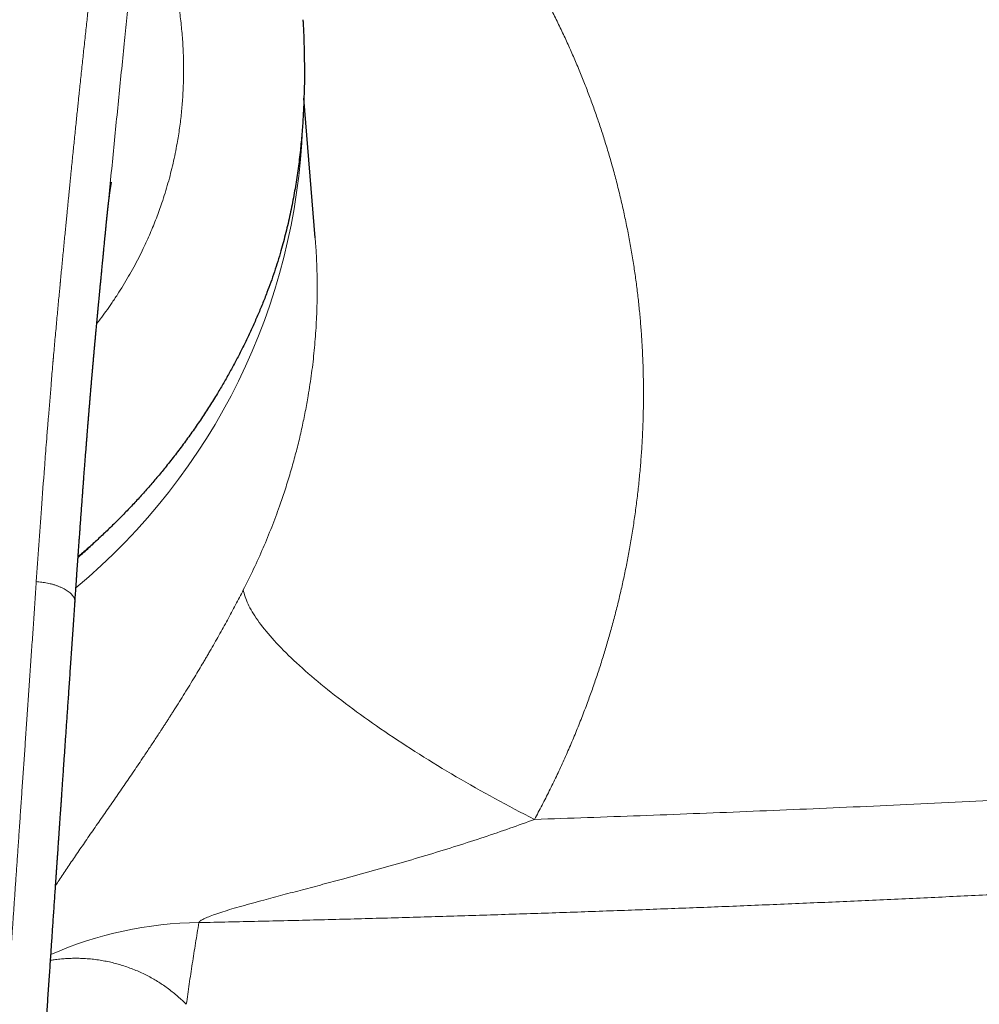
# Model space of a CAD drawing. Header units: millimetres. Extents: x 8 to 869, y 12 to 463.
# Tile 29 of 51: x 463 to 498, y 398 to 434. Entities that reach past the tile are written whole.
import ezdxf

# ---------------------------------------------------------------- set-up
doc = ezdxf.new("R2010")
doc.units = ezdxf.units.MM

msp = doc.modelspace()

# ---------------------------------------------------------------- linework, layer by layer
at = {"color": 7, "linetype": 'Continuous', "lineweight": 30}
for p, q in [((473.859, 432.103), (473.851, 431.598)), ((474.255, 426.276), (473.844, 431.37)), ((466.664, 427.003), (466.667, 427.027)), ((474.253, 426.282), (474.253, 426.276))]:
    msp.add_line(p, q, dxfattribs=at)
at = {"color": 252, "linetype": 'Continuous', "lineweight": 0, "flags": 128}
msp.add_lwpolyline([(471.636, 413.441), (471.648, 413.382), (471.662, 413.321), (471.679, 413.259), (471.699, 413.195), (471.722, 413.13), (471.748, 413.064), (471.776, 412.997), (471.808, 412.929), (471.842, 412.859), (471.879, 412.788), (471.919, 412.716), (471.961, 412.643), (472.007, 412.569), (472.055, 412.493), (472.106, 412.417), (472.16, 412.339), (472.216, 412.26), (472.275, 412.181), (472.337, 412.1), (472.402, 412.018), (472.469, 411.935), (472.539, 411.852), (472.612, 411.767), (472.687, 411.681), (472.765, 411.595), (472.845, 411.507), (472.928, 411.419), (473.014, 411.33), (473.102, 411.24), (473.192, 411.149), (473.285, 411.058), (473.381, 410.966), (473.479, 410.873), (473.579, 410.779), (473.682, 410.685), (473.787, 410.59), (473.894, 410.494), (474.004, 410.398), (474.116, 410.301), (474.23, 410.204), (474.347, 410.106), (474.465, 410.007), (474.586, 409.908), (474.709, 409.809), (474.834, 409.709), (474.962, 409.609), (475.091, 409.508), (475.222, 409.407), (475.355, 409.306), (475.49, 409.204), (475.627, 409.102), (475.766, 409), (475.907, 408.898), (476.05, 408.795), (476.194, 408.692), (476.34, 408.589), (476.488, 408.486), (476.638, 408.382), (476.789, 408.279), (476.942, 408.176), (477.096, 408.072), (477.252, 407.969), (477.409, 407.865), (477.568, 407.762), (477.728, 407.658), (477.89, 407.555), (478.052, 407.452), (478.217, 407.349), (478.382, 407.246), (478.548, 407.143), (478.716, 407.041), (478.885, 406.938), (479.055, 406.837), (479.226, 406.735), (479.398, 406.634), (479.571, 406.533), (479.744, 406.432), (479.919, 406.332), (480.095, 406.232), (480.271, 406.132), (480.448, 406.034), (480.626, 405.935), (480.804, 405.837), (480.983, 405.74), (481.162, 405.643), (481.342, 405.547), (481.523, 405.451), (481.704, 405.356), (481.885, 405.262), (482.067, 405.168), (482.248, 405.076)], dxfattribs=at)
at = {"color": 252, "linetype": 'Continuous', "lineweight": 0}
for centre, radius, start, end in [((450.845, 431.168), 22.962, 309.7825, 357.9808), ((470.135, 387.688), 13.625, 90.4937, 113.8623)]:
    msp.add_arc(centre, radius, start, end, dxfattribs=at)
for points, knots in [([(476.358, 443.344), (476.491, 443.215), (476.756, 442.958), (477.144, 442.565), (477.525, 442.167), (477.899, 441.765), (478.264, 441.358), (478.644, 440.921), (479.035, 440.455), (479.436, 439.956), (479.826, 439.451), (480.206, 438.94), (480.575, 438.421), (480.933, 437.896), (481.281, 437.365), (481.594, 436.864), (481.875, 436.398), (482.125, 435.966), (482.369, 435.529), (482.614, 435.077), (482.857, 434.607), (483.099, 434.122), (483.331, 433.633), (483.555, 433.141), (483.77, 432.646), (483.972, 432.157), (484.162, 431.675), (484.34, 431.199), (484.511, 430.721), (484.674, 430.239), (484.835, 429.735), (484.993, 429.21), (485.147, 428.664), (485.29, 428.116), (485.423, 427.565), (485.546, 427.013), (485.659, 426.458), (485.762, 425.902), (485.853, 425.352), (485.933, 424.809), (486.001, 424.275), (486.061, 423.739), (486.111, 423.201), (486.151, 422.663), (486.182, 422.134), (486.203, 421.614), (486.215, 421.103), (486.219, 420.591), (486.215, 420.079), (486.202, 419.547), (486.179, 418.996), (486.144, 418.426), (486.1, 417.856), (486.045, 417.287), (485.98, 416.718), (485.905, 416.149), (485.819, 415.582), (485.725, 415.023), (485.623, 414.475), (485.513, 413.937), (485.395, 413.402), (485.267, 412.868), (485.131, 412.336), (484.988, 411.817), (484.84, 411.31), (484.687, 410.814), (484.526, 410.321), (484.356, 409.827), (484.171, 409.316), (483.97, 408.788), (483.753, 408.245), (483.526, 407.706), (483.29, 407.172), (483.044, 406.641), (482.788, 406.115), (482.524, 405.593), (482.34, 405.248), (482.248, 405.076)], [0, 0, 0, 0, 0.01322, 0.0264, 0.039545, 0.052658, 0.065741, 0.0788, 0.094162, 0.109499, 0.124817, 0.140122, 0.155419, 0.170714, 0.186013, 0.201322, 0.21336, 0.225411, 0.237476, 0.249559, 0.262687, 0.275791, 0.288874, 0.301941, 0.314994, 0.328038, 0.34033, 0.35262, 0.36491, 0.377217, 0.389558, 0.403308, 0.417039, 0.430754, 0.444457, 0.458152, 0.471843, 0.485535, 0.499231, 0.512268, 0.525299, 0.538327, 0.551355, 0.564387, 0.577427, 0.589733, 0.60205, 0.614384, 0.626729, 0.639052, 0.652793, 0.666526, 0.680255, 0.693983, 0.707715, 0.721455, 0.735205, 0.74897, 0.762104, 0.77522, 0.788321, 0.801411, 0.814494, 0.827571, 0.8399, 0.852231, 0.864566, 0.876934, 0.889386, 0.903261, 0.917113, 0.930948, 0.94477, 0.958582, 0.972388, 0.986193, 1, 1, 1, 1]), ([(466.487, 439.679), (466.479, 439.595), (466.465, 439.431), (466.444, 439.189), (466.423, 438.955), (466.402, 438.729), (466.382, 438.511), (466.363, 438.301), (466.343, 438.093), (466.323, 437.887), (466.304, 437.684), (466.285, 437.49), (466.266, 437.307), (466.249, 437.133), (466.233, 436.969), (466.217, 436.815), (466.202, 436.671), (466.188, 436.537), (466.175, 436.413), (466.164, 436.3), (466.153, 436.196), (466.143, 436.103), (466.136, 436.034), (466.131, 435.988), (466.127, 435.956), (466.123, 435.916), (466.118, 435.866), (466.112, 435.812), (466.106, 435.758), (466.1, 435.702), (466.09, 435.606), (466.075, 435.466), (466.053, 435.268), (466.03, 435.05), (466.004, 434.813), (465.977, 434.56), (465.947, 434.292), (465.916, 434.007), (465.884, 433.713), (465.851, 433.408), (465.818, 433.105), (465.786, 432.805), (465.754, 432.507), (465.721, 432.202), (465.698, 431.98), (465.684, 431.845), (465.679, 431.8), (465.674, 431.755), (465.67, 431.71), (465.665, 431.665), (465.661, 431.626), (465.652, 431.545), (465.64, 431.428), (465.623, 431.269), (465.604, 431.079), (465.58, 430.851), (465.552, 430.584), (465.524, 430.308), (465.495, 430.026), (465.466, 429.742), (465.437, 429.457), (465.409, 429.173), (465.383, 428.915), (465.36, 428.686), (465.345, 428.537), (465.336, 428.44), (465.331, 428.397), (465.328, 428.36), (465.324, 428.323), (465.32, 428.286), (465.313, 428.208), (465.301, 428.087), (465.284, 427.921), (465.267, 427.746), (465.249, 427.564), (465.231, 427.374), (465.21, 427.165), (465.188, 426.936), (465.163, 426.686), (465.138, 426.426), (465.111, 426.155), (465.084, 425.873), (465.057, 425.593), (465.03, 425.315), (465.003, 425.04), (464.985, 424.845), (464.974, 424.735), (464.972, 424.715), (464.971, 424.698), (464.969, 424.681), (464.968, 424.664), (464.966, 424.647), (464.962, 424.604), (464.953, 424.509), (464.936, 424.329), (464.913, 424.086), (464.886, 423.802), (464.859, 423.509), (464.831, 423.205), (464.802, 422.891), (464.773, 422.574), (464.744, 422.254), (464.725, 422.033), (464.714, 421.908), (464.711, 421.882), (464.709, 421.856), (464.707, 421.83), (464.705, 421.805), (464.702, 421.779), (464.7, 421.753), (464.694, 421.683), (464.669, 421.402), (464.613, 420.741), (464.56, 420.102), (464.524, 419.643), (464.515, 419.536), (464.506, 419.421), (464.497, 419.303), (464.479, 419.07), (464.442, 418.6), (464.372, 417.676), (464.283, 416.462), (464.185, 415.08), (464.123, 414.19), (464.092, 413.746)], [0, 0, 0, 0, 0.0099657, 0.0196072, 0.0289247, 0.0379181, 0.0465875, 0.054933, 0.0629547, 0.0714045, 0.0794625, 0.0871288, 0.0944033, 0.1012862, 0.1077775, 0.1138771, 0.1195851, 0.1249015, 0.1298264, 0.1342822, 0.1383603, 0.1420608, 0.1453835, 0.1464764, 0.1475212, 0.1491865, 0.1512905, 0.1534188, 0.1555716, 0.1577489, 0.1599505, 0.1670291, 0.1743489, 0.1833776, 0.1927483, 0.202461, 0.2132469, 0.2244254, 0.2359964, 0.2479599, 0.260316, 0.2716548, 0.2833052, 0.2952671, 0.3075406, 0.3092938, 0.3110531, 0.3128186, 0.3145902, 0.3163681, 0.3180335, 0.3192137, 0.3257861, 0.331771, 0.3378659, 0.3479944, 0.3584128, 0.3691212, 0.3801196, 0.391408, 0.4022055, 0.4132557, 0.4245587, 0.4321572, 0.4398658, 0.4419029, 0.4434115, 0.4448188, 0.4462447, 0.4476891, 0.449152, 0.455279, 0.4617108, 0.4684475, 0.4754891, 0.4828355, 0.4904869, 0.4996997, 0.5093189, 0.5193447, 0.529777, 0.5406159, 0.5518613, 0.5620936, 0.5726408, 0.5835028, 0.5845715, 0.5852186, 0.5858674, 0.5865178, 0.5871698, 0.5878235, 0.5884788, 0.5921126, 0.5987251, 0.6091998, 0.6200495, 0.631274, 0.6428734, 0.6548478, 0.667197, 0.6791573, 0.6914494, 0.6924701, 0.6934457, 0.6944214, 0.695397, 0.6963726, 0.6973481, 0.6983236, 0.6992991, 0.7054297, 0.7302961, 0.7746414, 0.778178, 0.7823397, 0.7867966, 0.7912533, 0.7957101, 0.8132182, 0.8444813, 0.9003061, 0.9501508, 1, 1, 1, 1]), ([(467.817, 439.003), (467.828, 438.985), (467.849, 438.951), (467.879, 438.901), (467.906, 438.856), (467.93, 438.816), (467.952, 438.778), (467.975, 438.739), (468, 438.695), (468.031, 438.641), (468.065, 438.579), (468.102, 438.51), (468.139, 438.44), (468.185, 438.348), (468.243, 438.231), (468.31, 438.086), (468.378, 437.935), (468.453, 437.76), (468.533, 437.561), (468.62, 437.334), (468.703, 437.101), (468.783, 436.863), (468.86, 436.615), (468.936, 436.355), (469.008, 436.082), (469.077, 435.801), (469.141, 435.512), (469.2, 435.217), (469.253, 434.921), (469.299, 434.628), (469.339, 434.336), (469.374, 434.038), (469.404, 433.736), (469.428, 433.424), (469.446, 433.101), (469.457, 432.769), (469.461, 432.431), (469.458, 432.088), (469.447, 431.742), (469.429, 431.417), (469.407, 431.116), (469.381, 430.84), (469.35, 430.562), (469.313, 430.282), (469.271, 430.002), (469.219, 429.694), (469.155, 429.358), (469.076, 428.995), (468.989, 428.634), (468.892, 428.273), (468.785, 427.914), (468.677, 427.582), (468.571, 427.276), (468.467, 426.998), (468.358, 426.72), (468.242, 426.444), (468.12, 426.169), (467.982, 425.871), (467.824, 425.553), (467.645, 425.213), (467.457, 424.876), (467.258, 424.542), (467.049, 424.211), (466.84, 423.896), (466.63, 423.598), (466.451, 423.354), (466.337, 423.207), (466.294, 423.153)], [0, 0, 0, 0, 0.005812, 0.011106, 0.015884, 0.020145, 0.023889, 0.027723, 0.03265, 0.037416, 0.04458, 0.051347, 0.058074, 0.064968, 0.07764, 0.090777, 0.104387, 0.11747, 0.136047, 0.154533, 0.172938, 0.191273, 0.209549, 0.228903, 0.24834, 0.267871, 0.287509, 0.307268, 0.326904, 0.345313, 0.363734, 0.382176, 0.400649, 0.419162, 0.438634, 0.458159, 0.477749, 0.497413, 0.517164, 0.536852, 0.552257, 0.567656, 0.583054, 0.598457, 0.613869, 0.629295, 0.649134, 0.668888, 0.688567, 0.708181, 0.727741, 0.747256, 0.762566, 0.777859, 0.793142, 0.808418, 0.823693, 0.838972, 0.858211, 0.87749, 0.896819, 0.916209, 0.935668, 0.955206, 0.972472, 0.989813, 1, 1, 1, 1]), ([(466.667, 427.027), (466.668, 427.044), (466.705, 427.414), (466.774, 428.134), (466.877, 429.187), (466.98, 430.234), (467.085, 431.277), (467.19, 432.316), (467.293, 433.323), (467.391, 434.3), (467.484, 435.245), (467.575, 436.189), (467.66, 437.129), (467.742, 438.068), (467.792, 438.691), (467.817, 439.003)], [0, 0, 0, 0, 0.004018, 0.090431, 0.176782, 0.263035, 0.349257, 0.435555, 0.522026, 0.601444, 0.680969, 0.760567, 0.840239, 0.920033, 1, 1, 1, 1]), ([(474.253, 426.276), (474.257, 426.229), (474.279, 425.992), (474.303, 425.56), (474.325, 424.982), (474.331, 424.399), (474.322, 423.737), (474.289, 422.996), (474.224, 422.175), (474.129, 421.349), (474.017, 420.606), (473.897, 419.947), (473.778, 419.373), (473.644, 418.796), (473.494, 418.217), (473.328, 417.637), (473.149, 417.063), (472.933, 416.428), (472.674, 415.731), (472.36, 414.967), (472.016, 414.201), (471.764, 413.695), (471.636, 413.441)], [0, 0, 0, 0, 0.010847, 0.054767, 0.098955, 0.143415, 0.188145, 0.250092, 0.312556, 0.375538, 0.439041, 0.482891, 0.5271, 0.571666, 0.616591, 0.661875, 0.707518, 0.751748, 0.812489, 0.874111, 0.936614, 1, 1, 1, 1]), ([(449, 365.786), (449.176, 365.787), (449.527, 365.789), (450.053, 365.805), (450.578, 365.83), (451.081, 365.865), (451.562, 365.907), (452.003, 365.953), (452.309, 365.99), (452.478, 366.012), (452.531, 366.019), (452.584, 366.026), (452.637, 366.034), (452.689, 366.041), (452.838, 366.062), (453.078, 366.097), (453.408, 366.152), (453.729, 366.21), (454.042, 366.272), (454.346, 366.338), (454.641, 366.408), (454.931, 366.482), (455.214, 366.562), (455.491, 366.646), (455.729, 366.724), (455.931, 366.796), (456.055, 366.842), (456.132, 366.871), (456.165, 366.884), (456.197, 366.897), (456.229, 366.909), (456.261, 366.922), (456.292, 366.935), (456.324, 366.948), (456.434, 366.993), (456.62, 367.073), (456.877, 367.193), (457.126, 367.319), (457.367, 367.45), (457.601, 367.587), (457.827, 367.73), (458.044, 367.879), (458.254, 368.033), (458.456, 368.193), (458.65, 368.358), (458.836, 368.53), (459.014, 368.707), (459.184, 368.889), (459.346, 369.077), (459.499, 369.27), (459.644, 369.471), (459.782, 369.681), (459.908, 369.891), (460.024, 370.101), (460.101, 370.254), (460.151, 370.356), (460.173, 370.404), (460.196, 370.452), (460.218, 370.501), (460.24, 370.55), (460.262, 370.6), (460.309, 370.708), (460.379, 370.878), (460.468, 371.115), (460.554, 371.361), (460.636, 371.618), (460.714, 371.884), (460.775, 372.107), (460.819, 372.281), (460.847, 372.393), (460.872, 372.495), (460.894, 372.59), (460.916, 372.687), (460.947, 372.831), (460.988, 373.025), (461.039, 373.284), (461.09, 373.567), (461.142, 373.874), (461.192, 374.193), (461.24, 374.523), (461.286, 374.864), (461.329, 375.217), (461.359, 375.475), (461.376, 375.635), (461.382, 375.692), (461.388, 375.749), (461.395, 375.807), (461.401, 375.865), (461.406, 375.919), (461.411, 375.966), (461.417, 376.03), (461.426, 376.116), (461.438, 376.239), (461.451, 376.373), (461.465, 376.521), (461.481, 376.692), (461.499, 376.888), (461.519, 377.112), (461.539, 377.345), (461.56, 377.589), (461.582, 377.842), (461.604, 378.105), (461.627, 378.379), (461.649, 378.65), (461.671, 378.918), (461.686, 379.116), (461.697, 379.251), (461.703, 379.322), (461.709, 379.394), (461.714, 379.464), (461.719, 379.524), (461.731, 379.68), (461.751, 379.936), (461.779, 380.303), (461.808, 380.682), (461.838, 381.071), (461.868, 381.469), (461.898, 381.876), (461.929, 382.291), (461.96, 382.716), (461.992, 383.152), (462.024, 383.598), (462.057, 384.054), (462.09, 384.522), (462.123, 384.979), (462.154, 385.427), (462.184, 385.846), (462.207, 386.18), (462.222, 386.394), (462.228, 386.48), (462.23, 386.512), (462.231, 386.52), (462.231, 386.529), (462.232, 386.538), (462.232, 386.546), (462.233, 386.555), (462.234, 386.574), (462.237, 386.608), (462.24, 386.66), (462.245, 386.724), (462.25, 386.797), (462.255, 386.881), (462.262, 386.974), (462.269, 387.078), (462.277, 387.192), (462.285, 387.317), (462.295, 387.452), (462.304, 387.593), (462.314, 387.74), (462.325, 387.891), (462.336, 388.052), (462.347, 388.221), (462.359, 388.399), (462.372, 388.59), (462.386, 388.796), (462.401, 389.016), (462.417, 389.246), (462.433, 389.486), (462.45, 389.734), (462.468, 389.991), (462.486, 390.256), (462.504, 390.531), (462.524, 390.817), (462.544, 391.115), (462.565, 391.425), (462.587, 391.745), (462.609, 392.075), (462.632, 392.414), (462.656, 392.764), (462.677, 393.085), (462.694, 393.327), (462.702, 393.452), (462.705, 393.497), (462.706, 393.507), (462.706, 393.516), (462.707, 393.526), (462.712, 393.597), (462.724, 393.78), (462.75, 394.166), (462.797, 394.857), (462.865, 395.853), (462.947, 397.064), (463.03, 398.278), (463.095, 399.235), (463.133, 399.786), (463.147, 399.983), (463.15, 400.031), (463.153, 400.079), (463.157, 400.128), (463.16, 400.176), (463.163, 400.224), (463.167, 400.273), (463.18, 400.475), (463.205, 400.833), (463.24, 401.35), (463.277, 401.876), (463.313, 402.411), (463.351, 402.955), (463.389, 403.508), (463.429, 404.089), (463.471, 404.698), (463.515, 405.336), (463.559, 405.985), (463.605, 406.645), (463.651, 407.314), (463.698, 407.995), (463.745, 408.685), (463.793, 409.386), (463.842, 410.097), (463.891, 410.814), (463.941, 411.537), (463.991, 412.264), (464.041, 413.002), (464.075, 413.497), (464.092, 413.746)], [0, 0, 0, 0, 0.00881, 0.017606, 0.026394, 0.035177, 0.042905, 0.050636, 0.057443, 0.058334, 0.059226, 0.060118, 0.06101, 0.061903, 0.062795, 0.06852, 0.074115, 0.079583, 0.084924, 0.09014, 0.095234, 0.100207, 0.105189, 0.110048, 0.114788, 0.117852, 0.120866, 0.121452, 0.122036, 0.122619, 0.123199, 0.123778, 0.124355, 0.12493, 0.125503, 0.130366, 0.135152, 0.139865, 0.144509, 0.149089, 0.15361, 0.158077, 0.162497, 0.166873, 0.171213, 0.175522, 0.179806, 0.184072, 0.188325, 0.192496, 0.196735, 0.20105, 0.205448, 0.209392, 0.21341, 0.214322, 0.215239, 0.21616, 0.217084, 0.218013, 0.218946, 0.219883, 0.224104, 0.228468, 0.232976, 0.237633, 0.242439, 0.247398, 0.249629, 0.251747, 0.253413, 0.255104, 0.25682, 0.258561, 0.262767, 0.267114, 0.272334, 0.277746, 0.283352, 0.289152, 0.295147, 0.301338, 0.307725, 0.308724, 0.309728, 0.310736, 0.311749, 0.312766, 0.313788, 0.314607, 0.315211, 0.317154, 0.319166, 0.321653, 0.324238, 0.326921, 0.330669, 0.334594, 0.338695, 0.342974, 0.347428, 0.35206, 0.356868, 0.361854, 0.366387, 0.371057, 0.372303, 0.373559, 0.374823, 0.376097, 0.377244, 0.378027, 0.38432, 0.390813, 0.397507, 0.404401, 0.411496, 0.41866, 0.426017, 0.433568, 0.441313, 0.449251, 0.457382, 0.465708, 0.474226, 0.481882, 0.489688, 0.496681, 0.499794, 0.501171, 0.501326, 0.501481, 0.501636, 0.501791, 0.501946, 0.502101, 0.502256, 0.502984, 0.503916, 0.505053, 0.506395, 0.507875, 0.509544, 0.511402, 0.513449, 0.515684, 0.518108, 0.52072, 0.52328, 0.525999, 0.528876, 0.531912, 0.535106, 0.538458, 0.542231, 0.546186, 0.550323, 0.554643, 0.559144, 0.563743, 0.568517, 0.573466, 0.578592, 0.584002, 0.589595, 0.595371, 0.60133, 0.60747, 0.613793, 0.620299, 0.624883, 0.626927, 0.627131, 0.627303, 0.627476, 0.627649, 0.627822, 0.631329, 0.637598, 0.648815, 0.668914, 0.691858, 0.714914, 0.735297, 0.744293, 0.745178, 0.746063, 0.746947, 0.747832, 0.748717, 0.749603, 0.750488, 0.751374, 0.760681, 0.770161, 0.779812, 0.789635, 0.79963, 0.809796, 0.820134, 0.831705, 0.843483, 0.855469, 0.867662, 0.880063, 0.892672, 0.905489, 0.918514, 0.931746, 0.945186, 0.958588, 0.972192, 0.985995, 1, 1, 1, 1]), ([(464.092, 413.746), (464.125, 413.743), (464.19, 413.737), (464.29, 413.726), (464.393, 413.711), (464.498, 413.692), (464.604, 413.669), (464.711, 413.64), (464.816, 413.607), (464.918, 413.569), (465.015, 413.528), (465.105, 413.484), (465.186, 413.437), (465.259, 413.388), (465.322, 413.337), (465.376, 413.284), (465.421, 413.23), (465.456, 413.176), (465.481, 413.122), (465.496, 413.068), (465.502, 413.026), (465.5, 413.001), (465.499, 412.994)], [0, 0, 0, 0, 0.043027, 0.087017, 0.132667, 0.180376, 0.230257, 0.28215, 0.33567, 0.390281, 0.445396, 0.500483, 0.555173, 0.609364, 0.663257, 0.717077, 0.770794, 0.824187, 0.876938, 0.92873, 0.979331, 1, 1, 1, 1]), ([(464.795, 402.661), (464.839, 402.728), (464.928, 402.866), (465.069, 403.08), (465.216, 403.3), (465.366, 403.524), (465.522, 403.752), (465.682, 403.986), (465.847, 404.227), (466.017, 404.472), (466.189, 404.721), (466.365, 404.975), (466.541, 405.228), (466.717, 405.482), (466.892, 405.734), (467.068, 405.989), (467.244, 406.246), (467.422, 406.505), (467.6, 406.766), (467.781, 407.033), (467.975, 407.321), (468.182, 407.63), (468.399, 407.957), (468.567, 408.214), (468.687, 408.399), (468.76, 408.51), (468.832, 408.621), (468.903, 408.733), (468.975, 408.845), (469.047, 408.957), (469.158, 409.132), (469.308, 409.37), (469.496, 409.671), (469.681, 409.972), (469.857, 410.261), (470.023, 410.537), (470.141, 410.737), (470.22, 410.871), (470.261, 410.94), (470.301, 411.009), (470.341, 411.078), (470.381, 411.147), (470.463, 411.288), (470.585, 411.5), (470.746, 411.784), (470.903, 412.066), (471.057, 412.345), (471.207, 412.623), (471.353, 412.898), (471.497, 413.17), (471.59, 413.351), (471.636, 413.441)], [0, 0, 0, 0, 0.024095, 0.049304, 0.07465, 0.100146, 0.125094, 0.151145, 0.177233, 0.203371, 0.229569, 0.255837, 0.282187, 0.307458, 0.332619, 0.357679, 0.382647, 0.407535, 0.43235, 0.457104, 0.482603, 0.512437, 0.542015, 0.571357, 0.581188, 0.590995, 0.60078, 0.610542, 0.620283, 0.630003, 0.639704, 0.665641, 0.6913, 0.716698, 0.741853, 0.763803, 0.785591, 0.791273, 0.796945, 0.802607, 0.808259, 0.813903, 0.819537, 0.842867, 0.865938, 0.888767, 0.911374, 0.933781, 0.956006, 0.978072, 1, 1, 1, 1]), ([(482.248, 405.076), (482.89, 405.097), (484.174, 405.141), (486.103, 405.211), (488.036, 405.285), (489.975, 405.363), (491.919, 405.444), (493.867, 405.529), (495.838, 405.619), (497.832, 405.714), (499.848, 405.813), (501.639, 405.904), (503.205, 405.987), (504.49, 406.056), (505.381, 406.105), (505.878, 406.132), (506.032, 406.141), (506.187, 406.149), (506.342, 406.158), (506.497, 406.167), (507.231, 406.208), (508.547, 406.283), (510.447, 406.395), (512.353, 406.51), (514.266, 406.629), (516.186, 406.751), (518.112, 406.876), (519.992, 407.002), (521.823, 407.127), (523.607, 407.251), (525.396, 407.379), (527.191, 407.509), (528.991, 407.642), (530.192, 407.733), (530.794, 407.778)], [0, 0, 0, 0, 0.039269, 0.078661, 0.118177, 0.157818, 0.197585, 0.23748, 0.277504, 0.318731, 0.360097, 0.401603, 0.429074, 0.456608, 0.48089, 0.484073, 0.487257, 0.490442, 0.493628, 0.496815, 0.500002, 0.53898, 0.578131, 0.617456, 0.656957, 0.696635, 0.736492, 0.776528, 0.813387, 0.850399, 0.887565, 0.924887, 0.962365, 1, 1, 1, 1]), ([(482.248, 405.076), (481.95, 404.967), (481.342, 404.745), (480.399, 404.425), (479.42, 404.107), (478.411, 403.796), (477.38, 403.492), (476.338, 403.197), (475.389, 402.937), (474.543, 402.71), (473.803, 402.514), (473.083, 402.324), (472.473, 402.162), (471.974, 402.026), (471.585, 401.918), (471.224, 401.814), (470.898, 401.714), (470.616, 401.621), (470.383, 401.535), (470.203, 401.456), (470.093, 401.392), (470.037, 401.345), (470.024, 401.323), (470.018, 401.312)], [0, 0, 0, 0, 0.073439, 0.15008, 0.229125, 0.309909, 0.392386, 0.475531, 0.558148, 0.617956, 0.676689, 0.73408, 0.789486, 0.822641, 0.854139, 0.883715, 0.91092, 0.93534, 0.955603, 0.972935, 0.987474, 0.993913, 1, 1, 1, 1]), ([(470.018, 401.312), (470.737, 401.328), (472.174, 401.359), (474.329, 401.412), (476.482, 401.469), (478.632, 401.531), (480.769, 401.597), (482.89, 401.667), (484.997, 401.741), (487.103, 401.819), (489.22, 401.901), (491.351, 401.989), (493.493, 402.081), (495.634, 402.177), (497.773, 402.278), (499.91, 402.382), (502.046, 402.491), (504.179, 402.603), (506.311, 402.72), (508.441, 402.84), (510.568, 402.965), (512.694, 403.093), (514.819, 403.224), (516.941, 403.36), (519.132, 403.504), (521.392, 403.656), (523.72, 403.817), (526.046, 403.983), (528.37, 404.153), (529.917, 404.269), (530.69, 404.327)], [0, 0, 0, 0, 0.0352099, 0.0704029, 0.1055803, 0.1407433, 0.175893, 0.2104035, 0.2449035, 0.2793942, 0.3138769, 0.3490561, 0.3842291, 0.4193974, 0.4545619, 0.4897239, 0.5248845, 0.560045, 0.5952064, 0.63037, 0.6655368, 0.7007081, 0.7358849, 0.7710684, 0.8062596, 0.8449803, 0.8837132, 0.9224599, 0.9612216, 1, 1, 1, 1]), ([(470.018, 401.312), (469.976, 401.062), (469.893, 400.561), (469.776, 399.815), (469.663, 399.072), (469.593, 398.58), (469.558, 398.335)], [0, 0, 0, 0, 0.250026, 0.500032, 0.750022, 1, 1, 1, 1]), ([(464.61, 399.94), (464.652, 399.946), (464.767, 399.965), (464.951, 399.985), (465.159, 400.002), (465.362, 400.012), (465.561, 400.014), (465.775, 400.009), (466.002, 399.995), (466.241, 399.97), (466.473, 399.935), (466.699, 399.892), (466.918, 399.842), (467.13, 399.783), (467.345, 399.715), (467.56, 399.638), (467.774, 399.551), (467.981, 399.458), (468.179, 399.358), (468.37, 399.253), (468.552, 399.143), (468.733, 399.025), (468.911, 398.898), (469.086, 398.762), (469.252, 398.623), (469.41, 398.481), (469.508, 398.383), (469.558, 398.335)], [0, 0, 0, 0, 0.019765, 0.053366, 0.086131, 0.118648, 0.150901, 0.182874, 0.224013, 0.2648, 0.305284, 0.345512, 0.385524, 0.425356, 0.465041, 0.509252, 0.553155, 0.596772, 0.640126, 0.683236, 0.726119, 0.768787, 0.815486, 0.861951, 0.908189, 0.954205, 1, 1, 1, 1])]:
    msp.add_open_spline(points, degree=3, knots=knots, dxfattribs=at)
at = {"color": 7, "linetype": 'Continuous', "lineweight": 30}
for points, knots in [([(473.806, 434.234), (473.81, 434.181), (473.819, 434.026), (473.833, 433.734), (473.847, 433.355), (473.857, 432.94), (473.861, 432.522), (473.86, 432.243), (473.859, 432.103)], [0, 0, 0, 0, 0.074267, 0.217938, 0.411464, 0.606293, 0.802461, 1, 1, 1, 1]), ([(473.851, 431.598), (473.848, 431.495), (473.842, 431.29), (473.829, 430.982), (473.813, 430.678), (473.794, 430.375), (473.771, 430.076), (473.744, 429.776), (473.713, 429.464), (473.676, 429.14), (473.633, 428.808), (473.586, 428.478), (473.534, 428.151), (473.477, 427.82), (473.413, 427.485), (473.343, 427.145), (473.267, 426.807), (473.186, 426.472), (473.099, 426.138), (473.001, 425.788), (472.891, 425.421), (472.767, 425.038), (472.637, 424.659), (472.544, 424.411), (472.497, 424.286)], [0, 0, 0, 0, 0.041078, 0.081796, 0.122158, 0.162171, 0.201838, 0.241166, 0.281449, 0.32598, 0.370273, 0.414337, 0.458182, 0.501816, 0.548129, 0.594446, 0.640779, 0.68714, 0.73354, 0.779991, 0.834816, 0.889747, 0.944802, 1, 1, 1, 1]), ([(466.665, 427.003), (466.666, 427.011), (466.668, 427.031), (466.671, 427.061), (466.673, 427.09), (466.676, 427.114), (466.678, 427.135), (466.68, 427.155), (466.682, 427.174), (466.684, 427.192), (466.686, 427.208), (466.687, 427.226), (466.69, 427.249), (466.693, 427.277), (466.696, 427.308), (466.699, 427.337), (466.702, 427.364), (466.705, 427.389), (466.708, 427.413), (466.711, 427.437), (466.713, 427.46), (466.716, 427.482), (466.718, 427.504), (466.721, 427.53), (466.724, 427.557), (466.728, 427.589), (466.733, 427.626), (466.737, 427.663), (466.741, 427.698), (466.746, 427.731), (466.749, 427.758), (466.752, 427.779), (466.754, 427.794), (466.756, 427.811), (466.758, 427.828), (466.76, 427.844), (466.762, 427.858), (466.764, 427.869), (466.765, 427.88), (466.768, 427.898), (466.771, 427.922), (466.775, 427.95), (466.779, 427.978), (466.782, 428.001), (466.785, 428.021), (466.787, 428.036), (466.789, 428.048), (466.791, 428.059), (466.792, 428.071), (466.794, 428.083), (466.796, 428.094), (466.797, 428.1), (466.798, 428.106), (466.799, 428.113), (466.8, 428.121), (466.801, 428.129), (466.803, 428.136), (466.804, 428.142), (466.804, 428.147), (466.805, 428.153), (466.806, 428.159), (466.808, 428.169), (466.81, 428.18), (466.811, 428.19), (466.813, 428.197), (466.814, 428.204), (466.815, 428.21), (466.816, 428.217), (466.817, 428.225), (466.818, 428.232), (466.819, 428.237), (466.82, 428.242), (466.821, 428.247), (466.822, 428.251), (466.823, 428.257), (466.824, 428.262), (466.825, 428.268), (466.826, 428.274), (466.827, 428.279), (466.828, 428.284), (466.829, 428.289), (466.83, 428.294), (466.831, 428.298), (466.831, 428.303), (466.832, 428.307), (466.833, 428.31), (466.833, 428.313), (466.834, 428.314), (466.834, 428.313), (466.834, 428.313)], [0, 0, 0, 0, 0.011479, 0.027524, 0.042021, 0.052162, 0.061981, 0.071866, 0.081395, 0.08982, 0.097181, 0.105478, 0.115732, 0.131218, 0.147096, 0.162416, 0.176243, 0.188404, 0.201127, 0.213753, 0.225878, 0.237021, 0.248853, 0.262699, 0.278207, 0.294604, 0.316935, 0.339483, 0.359709, 0.379107, 0.400308, 0.40925, 0.418669, 0.429145, 0.440677, 0.452056, 0.461172, 0.468225, 0.474841, 0.483459, 0.505166, 0.525121, 0.54477, 0.567602, 0.579964, 0.59213, 0.60272, 0.610658, 0.620374, 0.634376, 0.641759, 0.647424, 0.652838, 0.658417, 0.666194, 0.674069, 0.681703, 0.687766, 0.692433, 0.696861, 0.704812, 0.715429, 0.72841, 0.739056, 0.747948, 0.754399, 0.761969, 0.770851, 0.780804, 0.790908, 0.798801, 0.805003, 0.811154, 0.817915, 0.826122, 0.835687, 0.846059, 0.856304, 0.864761, 0.87585, 0.886473, 0.897467, 0.911136, 0.926042, 0.940972, 0.955533, 0.977558, 0.99771, 1, 1, 1, 1]), ([(465.5, 412.994), (465.502, 413.023), (465.507, 413.088), (465.513, 413.187), (465.52, 413.288), (465.527, 413.379), (465.532, 413.462), (465.538, 413.535), (465.542, 413.6), (465.546, 413.656), (465.549, 413.702), (465.552, 413.74), (465.554, 413.768), (465.555, 413.788), (465.556, 413.801), (465.557, 413.811), (465.557, 413.822), (465.558, 413.836), (465.56, 413.855), (465.561, 413.88), (465.564, 413.914), (465.568, 413.975), (465.574, 414.065), (465.582, 414.18), (465.59, 414.298), (465.599, 414.418), (465.608, 414.545), (465.618, 414.687), (465.629, 414.845), (465.641, 415.016), (465.653, 415.19), (465.666, 415.364), (465.678, 415.538), (465.693, 415.742), (465.709, 415.975), (465.729, 416.239), (465.748, 416.503), (465.765, 416.732), (465.779, 416.924), (465.79, 417.076), (465.801, 417.221), (465.811, 417.358), (465.821, 417.484), (465.829, 417.599), (465.837, 417.704), (465.845, 417.803), (465.852, 417.899), (465.86, 418), (465.868, 418.109), (465.877, 418.22), (465.885, 418.33), (465.894, 418.44), (465.903, 418.556), (465.913, 418.679), (465.923, 418.808), (465.934, 418.945), (465.944, 419.074), (465.953, 419.191), (465.961, 419.29), (465.968, 419.38), (465.975, 419.461), (465.981, 419.534), (465.986, 419.597), (465.99, 419.652), (465.994, 419.698), (465.997, 419.734), (465.999, 419.761), (466.001, 419.783), (466.003, 419.804), (466.005, 419.829), (466.007, 419.861), (466.011, 419.901), (466.015, 419.948), (466.019, 420.002), (466.024, 420.066), (466.03, 420.138), (466.037, 420.216), (466.043, 420.297), (466.05, 420.376), (466.057, 420.454), (466.066, 420.564), (466.077, 420.702), (466.091, 420.861), (466.103, 421.007), (466.115, 421.141), (466.126, 421.274), (466.138, 421.412), (466.151, 421.556), (466.164, 421.708), (466.178, 421.865), (466.19, 421.998), (466.199, 422.104), (466.206, 422.177), (466.212, 422.245), (466.217, 422.307), (466.222, 422.362), (466.227, 422.41), (466.23, 422.452), (466.234, 422.488), (466.236, 422.516), (466.238, 422.541), (466.241, 422.565), (466.243, 422.595), (466.247, 422.634), (466.251, 422.684), (466.257, 422.743), (466.263, 422.808), (466.269, 422.879), (466.276, 422.958), (466.284, 423.044), (466.293, 423.134), (466.302, 423.239), (466.314, 423.358), (466.326, 423.489), (466.338, 423.617), (466.35, 423.741), (466.361, 423.861), (466.372, 423.977), (466.38, 424.066), (466.387, 424.13), (466.39, 424.171), (466.394, 424.21), (466.398, 424.248), (466.401, 424.284), (466.404, 424.315), (466.407, 424.339), (466.408, 424.355), (466.409, 424.367), (466.41, 424.379), (466.412, 424.394), (466.413, 424.411), (466.416, 424.438), (466.42, 424.478), (466.425, 424.532), (466.431, 424.596), (466.438, 424.669), (466.446, 424.748), (466.457, 424.859), (466.471, 425.004), (466.488, 425.185), (466.502, 425.327), (466.512, 425.429), (466.517, 425.486), (466.523, 425.54), (466.527, 425.589), (466.531, 425.63), (466.535, 425.664), (466.537, 425.69), (466.539, 425.71), (466.541, 425.729), (466.543, 425.752), (466.546, 425.782), (466.55, 425.818), (466.553, 425.859), (466.562, 425.95), (466.574, 426.066), (466.587, 426.208), (466.599, 426.331), (466.609, 426.431), (466.616, 426.502), (466.619, 426.541), (466.623, 426.573), (466.625, 426.6), (466.627, 426.619), (466.628, 426.634), (466.63, 426.648), (466.632, 426.666), (466.634, 426.689), (466.637, 426.721), (466.641, 426.763), (466.646, 426.811), (466.65, 426.86), (466.655, 426.908), (466.659, 426.952), (466.663, 426.994), (466.666, 427.02), (466.667, 427.033)], [0, 0, 0, 0, 0.006025, 0.013687, 0.020721, 0.027127, 0.032905, 0.038055, 0.042577, 0.046471, 0.049739, 0.052378, 0.05439, 0.055693, 0.056462, 0.057103, 0.05789, 0.058821, 0.059898, 0.061883, 0.064226, 0.066919, 0.074731, 0.08312, 0.091099, 0.099538, 0.108437, 0.117797, 0.129539, 0.141697, 0.153889, 0.166111, 0.178362, 0.190642, 0.209118, 0.22766, 0.246268, 0.264892, 0.276152, 0.286882, 0.297083, 0.306755, 0.315897, 0.32375, 0.331165, 0.338144, 0.344707, 0.351654, 0.359391, 0.367918, 0.375171, 0.382912, 0.39114, 0.399855, 0.409057, 0.418746, 0.428898, 0.436548, 0.443576, 0.449983, 0.455769, 0.460934, 0.465403, 0.469272, 0.472543, 0.475214, 0.476934, 0.478437, 0.479791, 0.481512, 0.483798, 0.486593, 0.489933, 0.493817, 0.498245, 0.503455, 0.50921, 0.514991, 0.520659, 0.526212, 0.531651, 0.54402, 0.555756, 0.565697, 0.575134, 0.584463, 0.594275, 0.604573, 0.615359, 0.626632, 0.638393, 0.643832, 0.649174, 0.654053, 0.65846, 0.662396, 0.66586, 0.668852, 0.671367, 0.673412, 0.675055, 0.676729, 0.678527, 0.681427, 0.685058, 0.689419, 0.693931, 0.699026, 0.704703, 0.710964, 0.717518, 0.723967, 0.733626, 0.743031, 0.752181, 0.761077, 0.769717, 0.778073, 0.785933, 0.788919, 0.791819, 0.794634, 0.797362, 0.800004, 0.802333, 0.804081, 0.805172, 0.805858, 0.80667, 0.807704, 0.808959, 0.810436, 0.813624, 0.81752, 0.822123, 0.827432, 0.833223, 0.839171, 0.851534, 0.864517, 0.878122, 0.882249, 0.88643, 0.89048, 0.894, 0.896975, 0.899407, 0.901294, 0.902637, 0.903724, 0.905343, 0.907523, 0.910264, 0.913303, 0.916317, 0.93018, 0.938479, 0.9474, 0.956951, 0.960177, 0.962984, 0.965348, 0.967269, 0.968747, 0.969598, 0.970515, 0.971821, 0.973514, 0.975595, 0.978812, 0.98254, 0.986229, 0.989815, 0.993302, 0.996695, 1, 1, 1, 1]), ([(472.497, 424.286), (472.442, 424.145), (472.332, 423.862), (472.155, 423.442), (471.97, 423.024), (471.776, 422.608), (471.574, 422.198), (471.365, 421.792), (471.148, 421.392), (470.923, 420.996), (470.676, 420.58), (470.406, 420.145), (470.111, 419.693), (469.805, 419.246), (469.488, 418.806), (469.161, 418.372), (468.84, 417.965), (468.528, 417.585), (468.226, 417.232), (467.917, 416.884), (467.602, 416.542), (467.282, 416.207), (466.957, 415.88), (466.628, 415.561), (466.293, 415.247), (465.956, 414.942), (465.727, 414.745), (465.615, 414.649)], [0, 0, 0, 0, 0.038467, 0.076987, 0.115575, 0.154247, 0.193016, 0.231203, 0.269512, 0.307957, 0.34604, 0.391335, 0.436619, 0.481915, 0.527243, 0.572627, 0.618088, 0.656829, 0.695522, 0.734179, 0.772815, 0.811443, 0.849385, 0.887345, 0.925335, 0.963316, 1, 1, 1, 1]), ([(465.614, 414.628), (465.652, 414.662), (465.754, 414.752), (465.917, 414.901), (466.069, 415.041), (466.158, 415.125), (466.185, 415.151)], [0, 0, 0, 0, 0.1978849, 0.5268953, 0.85598, 1, 1, 1, 1]), ([(449, 363.986), (449.031, 363.986), (449.134, 363.986), (449.306, 363.988), (449.512, 363.99), (449.706, 363.995), (449.888, 364), (450.058, 364.005), (450.216, 364.012), (450.362, 364.018), (450.496, 364.025), (450.619, 364.031), (450.729, 364.038), (450.828, 364.044), (450.912, 364.049), (450.982, 364.054), (451.039, 364.058), (451.087, 364.061), (451.126, 364.064), (451.156, 364.067), (451.177, 364.068), (451.191, 364.069), (451.204, 364.07), (451.222, 364.072), (451.25, 364.074), (451.287, 364.077), (451.331, 364.08), (451.377, 364.084), (451.439, 364.089), (451.519, 364.096), (451.618, 364.105), (451.725, 364.115), (451.846, 364.126), (451.981, 364.14), (452.131, 364.156), (452.289, 364.173), (452.453, 364.193), (452.625, 364.213), (452.767, 364.232), (452.876, 364.246), (452.949, 364.256), (453.021, 364.266), (453.091, 364.275), (453.16, 364.285), (453.228, 364.295), (453.291, 364.304), (453.347, 364.313), (453.392, 364.319), (453.428, 364.325), (453.459, 364.33), (453.488, 364.334), (453.521, 364.339), (453.559, 364.345), (453.608, 364.353), (453.67, 364.363), (453.744, 364.375), (453.822, 364.389), (453.903, 364.402), (454.011, 364.422), (454.149, 364.447), (454.306, 364.476), (454.456, 364.506), (454.594, 364.535), (454.726, 364.563), (454.85, 364.59), (454.965, 364.616), (455.074, 364.642), (455.161, 364.663), (455.231, 364.68), (455.284, 364.693), (455.336, 364.707), (455.384, 364.719), (455.425, 364.729), (455.46, 364.738), (455.496, 364.748), (455.538, 364.759), (455.588, 364.773), (455.645, 364.788), (455.71, 364.806), (455.783, 364.827), (455.864, 364.851), (455.953, 364.877), (456.03, 364.9), (456.093, 364.919), (456.139, 364.934), (456.185, 364.948), (456.226, 364.961), (456.26, 364.972), (456.286, 364.981), (456.308, 364.988), (456.329, 364.995), (456.356, 365.004), (456.39, 365.015), (456.433, 365.03), (456.481, 365.046), (456.533, 365.064), (456.586, 365.083), (456.637, 365.101), (456.686, 365.119), (456.75, 365.142), (456.825, 365.17), (456.911, 365.203), (456.992, 365.235), (457.07, 365.266), (457.145, 365.296), (457.213, 365.325), (457.276, 365.352), (457.335, 365.377), (457.387, 365.4), (457.43, 365.419), (457.465, 365.435), (457.497, 365.449), (457.531, 365.465), (457.569, 365.482), (457.612, 365.502), (457.665, 365.527), (457.729, 365.558), (457.805, 365.595), (457.887, 365.636), (457.973, 365.68), (458.061, 365.726), (458.151, 365.774), (458.244, 365.825), (458.344, 365.882), (458.451, 365.944), (458.565, 366.012), (458.682, 366.084), (458.801, 366.16), (458.924, 366.242), (459.052, 366.329), (459.187, 366.425), (459.328, 366.53), (459.475, 366.644), (459.591, 366.739), (459.675, 366.809), (459.723, 366.851), (459.767, 366.889), (459.805, 366.923), (459.836, 366.951), (459.861, 366.973), (459.895, 367.004), (459.937, 367.043), (459.99, 367.093), (460.044, 367.144), (460.101, 367.199), (460.161, 367.26), (460.224, 367.325), (460.294, 367.398), (460.369, 367.479), (460.449, 367.569), (460.533, 367.667), (460.62, 367.772), (460.71, 367.885), (460.802, 368.007), (460.896, 368.137), (460.991, 368.277), (461.087, 368.425), (461.181, 368.581), (461.275, 368.743), (461.366, 368.911), (461.455, 369.086), (461.547, 369.28), (461.643, 369.494), (461.741, 369.729), (461.835, 369.972), (461.923, 370.219), (462.006, 370.469), (462.087, 370.734), (462.167, 371.016), (462.245, 371.313), (462.317, 371.611), (462.376, 371.876), (462.424, 372.109), (462.464, 372.309), (462.502, 372.509), (462.538, 372.709), (462.571, 372.908), (462.605, 373.113), (462.637, 373.323), (462.668, 373.536), (462.697, 373.741), (462.722, 373.934), (462.745, 374.116), (462.766, 374.288), (462.782, 374.424), (462.794, 374.528), (462.802, 374.601), (462.809, 374.669), (462.816, 374.731), (462.822, 374.785), (462.827, 374.829), (462.83, 374.865), (462.833, 374.893), (462.836, 374.916), (462.838, 374.94), (462.841, 374.97), (462.845, 375.01), (462.851, 375.061), (462.857, 375.122), (462.864, 375.196), (462.872, 375.28), (462.881, 375.375), (462.891, 375.479), (462.902, 375.591), (462.913, 375.71), (462.924, 375.836), (462.936, 375.971), (462.948, 376.114), (462.967, 376.329), (462.991, 376.611), (463.019, 376.952), (463.047, 377.283), (463.073, 377.605), (463.098, 377.918), (463.122, 378.222), (463.145, 378.526), (463.168, 378.83), (463.191, 379.134), (463.214, 379.432), (463.236, 379.733), (463.258, 380.037), (463.281, 380.346), (463.304, 380.659), (463.327, 380.982), (463.351, 381.315), (463.376, 381.657), (463.396, 381.939), (463.412, 382.16), (463.423, 382.315), (463.434, 382.47), (463.444, 382.621), (463.454, 382.763), (463.464, 382.894), (463.472, 383.015), (463.48, 383.125), (463.487, 383.224), (463.493, 383.312), (463.499, 383.39), (463.503, 383.457), (463.507, 383.514), (463.51, 383.558), (463.513, 383.591), (463.514, 383.616), (463.516, 383.639), (463.518, 383.665), (463.52, 383.697), (463.523, 383.739), (463.527, 383.792), (463.531, 383.857), (463.536, 383.931), (463.545, 384.055), (463.557, 384.228), (463.572, 384.449), (463.588, 384.683), (463.605, 384.931), (463.623, 385.193), (463.642, 385.465), (463.661, 385.745), (463.68, 386.034), (463.7, 386.331), (463.721, 386.637), (463.742, 386.95), (463.763, 387.271), (463.785, 387.599), (463.809, 387.955), (463.835, 388.339), (463.862, 388.752), (463.89, 389.175), (463.919, 389.607), (463.948, 390.049), (463.978, 390.501), (464.009, 390.962), (464.034, 391.336), (464.052, 391.618), (464.065, 391.805), (464.077, 391.988), (464.089, 392.164), (464.1, 392.334), (464.111, 392.497), (464.121, 392.652), (464.131, 392.807), (464.141, 392.961), (464.152, 393.113), (464.161, 393.256), (464.17, 393.39), (464.178, 393.514), (464.186, 393.628), (464.193, 393.733), (464.199, 393.829), (464.204, 393.906), (464.208, 393.965), (464.211, 394.007), (464.214, 394.047), (464.216, 394.082), (464.218, 394.114), (464.22, 394.146), (464.223, 394.182), (464.226, 394.226), (464.229, 394.277), (464.233, 394.333), (464.237, 394.393), (464.242, 394.468), (464.248, 394.559), (464.255, 394.667), (464.263, 394.783), (464.271, 394.906), (464.279, 395.034), (464.288, 395.165), (464.297, 395.297), (464.309, 395.482), (464.325, 395.721), (464.345, 396.016), (464.364, 396.3), (464.383, 396.574), (464.4, 396.835), (464.418, 397.102), (464.436, 397.372), (464.456, 397.667), (464.478, 397.985), (464.5, 398.323), (464.523, 398.66), (464.546, 398.996), (464.569, 399.33), (464.591, 399.655), (464.612, 399.97), (464.632, 400.263), (464.651, 400.539), (464.669, 400.806), (464.688, 401.084), (464.707, 401.371), (464.727, 401.668), (464.747, 401.963), (464.767, 402.254), (464.787, 402.54), (464.803, 402.781), (464.816, 402.974), (464.826, 403.117), (464.836, 403.261), (464.845, 403.401), (464.855, 403.542), (464.864, 403.68), (464.874, 403.815), (464.882, 403.939), (464.89, 404.052), (464.897, 404.155), (464.903, 404.246), (464.909, 404.326), (464.913, 404.396), (464.917, 404.456), (464.921, 404.506), (464.924, 404.546), (464.926, 404.581), (464.928, 404.617), (464.931, 404.657), (464.934, 404.703), (464.938, 404.752), (464.941, 404.806), (464.945, 404.864), (464.95, 404.93), (464.955, 405.005), (464.961, 405.088), (464.967, 405.18), (464.974, 405.281), (464.981, 405.393), (464.99, 405.515), (464.999, 405.648), (465.009, 405.791), (465.019, 405.943), (465.03, 406.105), (465.042, 406.281), (465.055, 406.474), (465.07, 406.682), (465.085, 406.902), (465.101, 407.133), (465.117, 407.374), (465.134, 407.628), (465.152, 407.884), (465.17, 408.143), (465.188, 408.404), (465.206, 408.675), (465.225, 408.955), (465.245, 409.244), (465.266, 409.542), (465.287, 409.85), (465.309, 410.166), (465.331, 410.492), (465.354, 410.828), (465.378, 411.172), (465.402, 411.518), (465.425, 411.867), (465.449, 412.216), (465.474, 412.574), (465.492, 412.834), (465.502, 412.975), (465.503, 412.994)], [0, 0, 0, 0, 0.001499, 0.005018, 0.008345, 0.011481, 0.014426, 0.017179, 0.01974, 0.022109, 0.024286, 0.026271, 0.028063, 0.029664, 0.031073, 0.032148, 0.033076, 0.033858, 0.034492, 0.034976, 0.035316, 0.035511, 0.035655, 0.035941, 0.036373, 0.037038, 0.03775, 0.0385, 0.039286, 0.040781, 0.042393, 0.044123, 0.04597, 0.048296, 0.050739, 0.0533, 0.055979, 0.058777, 0.061691, 0.062913, 0.064111, 0.065285, 0.066435, 0.067562, 0.068665, 0.069736, 0.070678, 0.07139, 0.071976, 0.072436, 0.0729, 0.073439, 0.074055, 0.074747, 0.075844, 0.077089, 0.078393, 0.079715, 0.081055, 0.083741, 0.0865, 0.088837, 0.091161, 0.093351, 0.095405, 0.09732, 0.099096, 0.100803, 0.101686, 0.102575, 0.10347, 0.104311, 0.104986, 0.105492, 0.106077, 0.106786, 0.107618, 0.108574, 0.109675, 0.110908, 0.112274, 0.113774, 0.11541, 0.116172, 0.116961, 0.117771, 0.118489, 0.119072, 0.119514, 0.119829, 0.120168, 0.1206, 0.121204, 0.121929, 0.122775, 0.123705, 0.124613, 0.12549, 0.126338, 0.127156, 0.128772, 0.130256, 0.131606, 0.133038, 0.134327, 0.13553, 0.136646, 0.137675, 0.138616, 0.139413, 0.139975, 0.140505, 0.141113, 0.141798, 0.142561, 0.143402, 0.144652, 0.146042, 0.147557, 0.149128, 0.15075, 0.152421, 0.154144, 0.155919, 0.158012, 0.160172, 0.162402, 0.1647, 0.167079, 0.169595, 0.172255, 0.175136, 0.178171, 0.18136, 0.182469, 0.183552, 0.184506, 0.185327, 0.186013, 0.186566, 0.186984, 0.188234, 0.18938, 0.190584, 0.191885, 0.193282, 0.194777, 0.196371, 0.198239, 0.20023, 0.202347, 0.204591, 0.206972, 0.209491, 0.212147, 0.214938, 0.217859, 0.2209, 0.223987, 0.227157, 0.230403, 0.233725, 0.237845, 0.242076, 0.246421, 0.250814, 0.255193, 0.259561, 0.264697, 0.269825, 0.274947, 0.280065, 0.283476, 0.286889, 0.290304, 0.293722, 0.297132, 0.300448, 0.304218, 0.30784, 0.311318, 0.314651, 0.317686, 0.320595, 0.323378, 0.324646, 0.325887, 0.327078, 0.32813, 0.329035, 0.329794, 0.330408, 0.330876, 0.33121, 0.331555, 0.332097, 0.33277, 0.333578, 0.33466, 0.335915, 0.337343, 0.338944, 0.340716, 0.342658, 0.344646, 0.346785, 0.349073, 0.351512, 0.354081, 0.360055, 0.365863, 0.371508, 0.376996, 0.38233, 0.387511, 0.392543, 0.397906, 0.403089, 0.408108, 0.413226, 0.418533, 0.423734, 0.429105, 0.434646, 0.440356, 0.446235, 0.452284, 0.454929, 0.457604, 0.460311, 0.462943, 0.46539, 0.467653, 0.469733, 0.471628, 0.47334, 0.474867, 0.476211, 0.477371, 0.478346, 0.479138, 0.47965, 0.480048, 0.480422, 0.480855, 0.481409, 0.482083, 0.483033, 0.484151, 0.485437, 0.486889, 0.490566, 0.494381, 0.498332, 0.502716, 0.507258, 0.511956, 0.51681, 0.521821, 0.526976, 0.532287, 0.537737, 0.543313, 0.549013, 0.554839, 0.561864, 0.569064, 0.576436, 0.583981, 0.5917, 0.599593, 0.607659, 0.615899, 0.619184, 0.622488, 0.625706, 0.628801, 0.631774, 0.634625, 0.637355, 0.639962, 0.642786, 0.645452, 0.647959, 0.650307, 0.652497, 0.654494, 0.656337, 0.658028, 0.659566, 0.660376, 0.66113, 0.661819, 0.662445, 0.663005, 0.663511, 0.664102, 0.664908, 0.66582, 0.666807, 0.66787, 0.669008, 0.670753, 0.67265, 0.674698, 0.676895, 0.679161, 0.681459, 0.68379, 0.686154, 0.691212, 0.696414, 0.701759, 0.706274, 0.710887, 0.715598, 0.720399, 0.725165, 0.731279, 0.737249, 0.743076, 0.749161, 0.75508, 0.760835, 0.766426, 0.771853, 0.776416, 0.781159, 0.786084, 0.791191, 0.796478, 0.801947, 0.806909, 0.812012, 0.817255, 0.819775, 0.822326, 0.824909, 0.82745, 0.82985, 0.832443, 0.834847, 0.837062, 0.839086, 0.840922, 0.84254, 0.843975, 0.845228, 0.846298, 0.847185, 0.847898, 0.848474, 0.849062, 0.849784, 0.850613, 0.851549, 0.852439, 0.853469, 0.854654, 0.855994, 0.857488, 0.859137, 0.86094, 0.862898, 0.865115, 0.867502, 0.870058, 0.872784, 0.87568, 0.878745, 0.882283, 0.886022, 0.889963, 0.894106, 0.898452, 0.902998, 0.907747, 0.912278, 0.916978, 0.921848, 0.926887, 0.932096, 0.937475, 0.943023, 0.948741, 0.954629, 0.960687, 0.966914, 0.973311, 0.979498, 0.985836, 0.992325, 0.998965, 1, 1, 1, 1])]:
    msp.add_open_spline(points, degree=3, knots=knots, dxfattribs=at)

doc.saveas('drawing.dxf')
